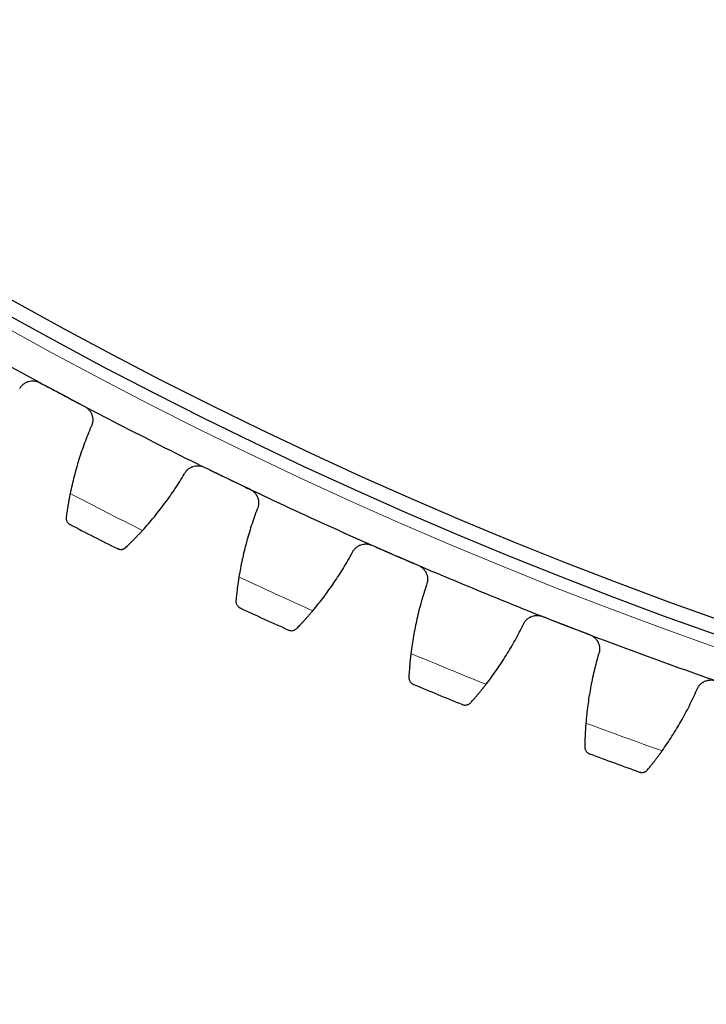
# Model space of a CAD drawing. Header units: inches. Extents: x 0 to 20790, y -12 to 14700.
# Tile 222 of 256: x 9602 to 9695, y 3924 to 4057. Entities that reach past the tile are written whole.
import ezdxf

# ---------------------------------------------------------------- set-up
doc = ezdxf.new("R2010")
doc.units = ezdxf.units.IN
doc.layers.add('1', color=7, linetype='Continuous', true_color=0xffffff)
doc.layers.add('254', color=7, linetype='Continuous', true_color=0xffffff)
doc.styles.add('latin_extended', font='simplex.shx')
doc.dimstyles.get("Standard").update_dxf_attribs({"dimtxt": 0.18, "dimasz": 0.18, "dimexe": 0.18, "dimexo": 0.0625, "dimgap": 0.09, "dimtad": 0, "dimtih": 1, "dimtoh": 1, "dimdec": 4, "dimzin": 0, "dimdsep": 46, "dimtxsty": 'Standard', "dimcen": 0.09, "dimadec": 0, "dimazin": 0, "dimtfac": 1, "dimtdec": 4, "dimtofl": 0, "dimtmove": 0, "dimatfit": 3, "dimfxl": 1, "dimtolj": 1, "dimtzin": 0, "dimarcsym": 0})

# ---------------------------------------------------------------- blocks, each defined once
blk = doc.blocks.new('_U9')
at = {"layer": '254', "color": 3, "linetype": 'Continuous', "lineweight": 13, "transparency": 16777216}
for p, q in [((9407.39, 3974.26), (9407.39, 3016.26)), ((10393.39, 3974.26), (10393.39, 3016.26)), ((9529.89, 3051.26), (10270.89, 3051.26))]:
    blk.add_line(p, q, dxfattribs=at)
at = {"layer": '254', "color": 3, "transparency": 16777216}
for points in [[(9529.89, 3071.67), (9529.89, 3030.84), (9407.39, 3051.26)], [(10270.89, 3030.84), (10270.89, 3071.67), (10393.39, 3051.26)]]:
    blk.add_solid(points, dxfattribs=at)
at = {"layer": 'Defpoints', "color": 0, "transparency": 16777216}
for p in [(9407.39, 4009.26), (10393.39, 4009.26), (10393.39, 3051.26)]:
    blk.add_point(p, dxfattribs=at)
at = {"layer": '254', "color": 2, "lineweight": 13, "transparency": 16777216, "insert": (9745.81, 3235.01), "char_height": 122.5, "attachment_point": 1, "style": 'latin_extended'}
blk.add_mtext('\\A1;986', dxfattribs=at)
blk = doc.blocks.new('_U10')
at = {"layer": '254', "color": 3, "linetype": 'Continuous', "lineweight": 13, "transparency": 16777216}
for p, q in [((9225.39, 4019.26), (9225.39, 2736.26)), ((10575.39, 4019.26), (10575.39, 2736.26)), ((9347.89, 2771.26), (10452.89, 2771.26))]:
    blk.add_line(p, q, dxfattribs=at)
at = {"layer": '254', "color": 3, "transparency": 16777216}
for points in [[(9347.89, 2791.67), (9347.89, 2750.84), (9225.39, 2771.26)], [(10452.89, 2750.84), (10452.89, 2791.67), (10575.39, 2771.26)]]:
    blk.add_solid(points, dxfattribs=at)
at = {"layer": 'Defpoints', "color": 0, "transparency": 16777216}
for p in [(9225.39, 4054.26), (10575.39, 4054.26), (10575.39, 2771.26)]:
    blk.add_point(p, dxfattribs=at)
at = {"layer": '254', "color": 2, "lineweight": 13, "transparency": 16777216, "insert": (9696.23, 2955.01), "char_height": 122.5, "attachment_point": 1, "style": 'latin_extended'}
blk.add_mtext('\\A1;1350', dxfattribs=at)
blk = doc.blocks.new('_U13')
at = {"layer": '254', "color": 3, "linetype": 'Continuous', "lineweight": 13, "transparency": 16777216}
for p, q in [((9865.39, 4554.26), (8773.7, 4554.26)), ((8808.7, 4431.76), (8808.7, 3523.76)), ((9580.24, 3401.26), (8773.7, 3401.26))]:
    blk.add_line(p, q, dxfattribs=at)
at = {"layer": '254', "color": 3, "transparency": 16777216}
for points in [[(8829.12, 4431.76), (8788.28, 4431.76), (8808.7, 4554.26)], [(8788.28, 3523.76), (8829.12, 3523.76), (8808.7, 3401.26)]]:
    blk.add_solid(points, dxfattribs=at)
at = {"layer": 'Defpoints', "color": 0, "transparency": 16777216}
for p in [(9900.39, 4554.26), (8808.7, 3401.26), (9615.24, 3401.26)]:
    blk.add_point(p, dxfattribs=at)
at = {"layer": '254', "color": 2, "lineweight": 13, "transparency": 16777216, "insert": (8624.95, 3792.59), "char_height": 122.5, "attachment_point": 1, "rotation": 90, "style": 'latin_extended'}
blk.add_mtext('\\A1;1153', dxfattribs=at)

msp = doc.modelspace()

# ---------------------------------------------------------------- linework, layer by layer
at = {"layer": '1', "color": 110, "linetype": 'Continuous', "lineweight": 13}
msp.add_circle((9900.394, 4554.257), 616.6, dxfattribs=at)
at = {"layer": '1', "color": 2, "linetype": 'Continuous', "lineweight": 25}
for radius in [615, 613]:
    msp.add_circle((9900.394, 4554.257), radius, dxfattribs=at)
for radius, start, end in [(621, 239.617834, 241.910828), (621, 241.910828, 244.203822), (621, 244.203822, 246.496815), (636, 242.7364, 243.37825), (621, 246.496815, 248.789809), (636, 245.029393, 245.671244), (621, 248.789809, 251.082803), (636, 247.322387, 247.964237), (636, 249.61538, 250.257231)]:
    msp.add_arc((9900.394, 4554.257), radius, start, end, dxfattribs=at)
at = {"layer": '1', "color": 110, "linetype": 'Continuous', "lineweight": 13}
for start, end in [(242.562964, 243.551685), (244.855958, 245.844679), (247.148952, 248.137673), (249.441945, 250.430666)]:
    msp.add_arc((9900.394, 4554.257), 632.294, start, end, dxfattribs=at)
at = {"layer": '1', "color": 2, "linetype": 'Continuous', "lineweight": 25}
for points, knots in [([(9602.269, 4007.211), (9602.331, 4007.325), (9602.403, 4007.43), (9602.525, 4007.578), (9602.568, 4007.625), (9602.636, 4007.693), (9602.659, 4007.715), (9602.707, 4007.758), (9602.732, 4007.78), (9602.856, 4007.882), (9602.963, 4007.953), (9603.133, 4008.045), (9603.191, 4008.073), (9603.281, 4008.111), (9603.312, 4008.123), (9603.373, 4008.145), (9603.404, 4008.155), (9603.559, 4008.203), (9603.686, 4008.23), (9603.849, 4008.247), (9603.882, 4008.249), (9603.947, 4008.253), (9603.981, 4008.254), (9604.08, 4008.255), (9604.145, 4008.252), (9604.341, 4008.233), (9604.47, 4008.209), (9604.63, 4008.161), (9604.662, 4008.151), (9604.725, 4008.128), (9604.756, 4008.117), (9604.848, 4008.079), (9604.908, 4008.05), (9604.967, 4008.019)], [0, 0, 0, 0, 0.125, 0.125, 0.1875, 0.1875, 0.21875, 0.21875, 0.25, 0.25, 0.375, 0.375, 0.4375, 0.4375, 0.46875, 0.46875, 0.5, 0.5, 0.625, 0.625, 0.65625, 0.65625, 0.6875, 0.6875, 0.75, 0.75, 0.875, 0.875, 0.90625, 0.90625, 0.9375, 0.9375, 1, 1, 1, 1]), ([(9611.031, 4004.782), (9611.09, 4004.751), (9611.204, 4004.683), (9611.362, 4004.565), (9611.46, 4004.476), (9611.53, 4004.405), (9611.553, 4004.381), (9611.598, 4004.332), (9611.619, 4004.307), (9611.723, 4004.179), (9611.795, 4004.07), (9611.872, 4003.926), (9611.887, 4003.896), (9611.908, 4003.851), (9611.914, 4003.836), (9611.928, 4003.806), (9611.96, 4003.731), (9612.008, 4003.593), (9612.039, 4003.467), (9612.064, 4003.34), (9612.074, 4003.276), (9612.093, 4003.082), (9612.093, 4002.953), (9612.074, 4002.762), (9612.065, 4002.699), (9612.047, 4002.604), (9612.04, 4002.573), (9612.024, 4002.51), (9612.016, 4002.479), (9611.97, 4002.325), (9611.922, 4002.206), (9611.862, 4002.092)], [0, 0, 0, 0, 0.0625, 0.125, 0.1875, 0.1875, 0.21875, 0.21875, 0.25, 0.25, 0.375, 0.375, 0.40625, 0.40625, 0.421875, 0.421875, 0.4375, 0.5, 0.5625, 0.5625, 0.625, 0.625, 0.75, 0.75, 0.8125, 0.8125, 0.84375, 0.84375, 0.875, 0.875, 1, 1, 1, 1]), ([(9624.395, 3995.721), (9624.452, 3995.837), (9624.52, 3995.946), (9624.636, 3996.098), (9624.677, 3996.147), (9624.742, 3996.217), (9624.765, 3996.24), (9624.811, 3996.286), (9624.834, 3996.308), (9624.955, 3996.415), (9625.058, 3996.491), (9625.225, 3996.589), (9625.282, 3996.619), (9625.37, 3996.661), (9625.4, 3996.674), (9625.461, 3996.699), (9625.491, 3996.71), (9625.644, 3996.764), (9625.77, 3996.796), (9625.932, 3996.819), (9625.965, 3996.823), (9626.03, 3996.829), (9626.063, 3996.832), (9626.162, 3996.836), (9626.228, 3996.836), (9626.425, 3996.826), (9626.555, 3996.806), (9626.716, 3996.765), (9626.748, 3996.756), (9626.812, 3996.736), (9626.843, 3996.725), (9626.937, 3996.691), (9626.998, 3996.665), (9627.059, 3996.636)], [0, 0, 0, 0, 0.125, 0.125, 0.1875, 0.1875, 0.21875, 0.21875, 0.25, 0.25, 0.375, 0.375, 0.4375, 0.4375, 0.46875, 0.46875, 0.5, 0.5, 0.625, 0.625, 0.65625, 0.65625, 0.6875, 0.6875, 0.75, 0.75, 0.875, 0.875, 0.90625, 0.90625, 0.9375, 0.9375, 1, 1, 1, 1]), ([(9609.05, 3993.084), (9609.017, 3992.922), (9608.985, 3992.763), (9608.925, 3992.452), (9608.868, 3992.146), (9608.815, 3991.852), (9608.778, 3991.636), (9608.766, 3991.565), (9608.748, 3991.46), (9608.743, 3991.425), (9608.731, 3991.356), (9608.726, 3991.322), (9608.698, 3991.153), (9608.657, 3990.893), (9608.621, 3990.655), (9608.588, 3990.428), (9608.572, 3990.32), (9608.554, 3990.192), (9608.551, 3990.167), (9608.544, 3990.117), (9608.534, 3990.045), (9608.525, 3989.976), (9608.519, 3989.932)], [0, 0, 0, 0, 0.125, 0.125, 0.25, 0.375, 0.375, 0.4375, 0.4375, 0.46875, 0.46875, 0.5, 0.5, 0.625, 0.75, 0.75, 0.875, 0.875, 0.90625, 0.90625, 0.9375, 1, 1, 1, 1]), ([(9633.247, 3993.645), (9633.307, 3993.616), (9633.424, 3993.552), (9633.587, 3993.441), (9633.688, 3993.356), (9633.761, 3993.288), (9633.785, 3993.265), (9633.831, 3993.218), (9633.854, 3993.193), (9633.963, 3993.07), (9634.039, 3992.964), (9634.122, 3992.823), (9634.137, 3992.794), (9634.16, 3992.75), (9634.167, 3992.735), (9634.182, 3992.706), (9634.217, 3992.632), (9634.271, 3992.496), (9634.307, 3992.371), (9634.337, 3992.246), (9634.349, 3992.182), (9634.376, 3991.988), (9634.381, 3991.86), (9634.37, 3991.668), (9634.363, 3991.604), (9634.349, 3991.509), (9634.343, 3991.477), (9634.33, 3991.414), (9634.323, 3991.383), (9634.284, 3991.227), (9634.24, 3991.106), (9634.185, 3990.99)], [0, 0, 0, 0, 0.0625, 0.125, 0.1875, 0.1875, 0.21875, 0.21875, 0.25, 0.25, 0.375, 0.375, 0.40625, 0.40625, 0.421875, 0.421875, 0.4375, 0.5, 0.5625, 0.5625, 0.625, 0.625, 0.75, 0.75, 0.8125, 0.8125, 0.84375, 0.84375, 0.875, 0.875, 1, 1, 1, 1]), ([(9608.519, 3989.932), (9608.511, 3989.871), (9608.509, 3989.813), (9608.514, 3989.7), (9608.521, 3989.646), (9608.543, 3989.541), (9608.558, 3989.491), (9608.594, 3989.395), (9608.616, 3989.349), (9608.666, 3989.262), (9608.693, 3989.221), (9608.754, 3989.144), (9608.786, 3989.108), (9608.855, 3989.042), (9608.892, 3989.012), (9608.95, 3988.971), (9608.98, 3988.951), (9609.016, 3988.93), (9609.034, 3988.92), (9609.042, 3988.916), (9609.047, 3988.913), (9609.05, 3988.912), (9609.052, 3988.911)], [0, 0, 0, 0, 0.125, 0.125, 0.25, 0.25, 0.375, 0.375, 0.5, 0.5, 0.625, 0.625, 0.75, 0.75, 0.875, 0.875, 0.9375, 0.96875, 0.984375, 0.9921875, 0.9921875, 1, 1, 1, 1]), ([(9616.543, 3985.854), (9616.607, 3985.915), (9616.676, 3985.981), (9616.822, 3986.123), (9616.977, 3986.274), (9617.149, 3986.443), (9617.261, 3986.555), (9617.284, 3986.578), (9617.33, 3986.624), (9617.353, 3986.647), (9617.423, 3986.718), (9617.471, 3986.766), (9617.615, 3986.912), (9617.713, 3987.013), (9617.915, 3987.221), (9618.018, 3987.328), (9618.176, 3987.494), (9618.229, 3987.55), (9618.31, 3987.636), (9618.337, 3987.665), (9618.391, 3987.723), (9618.418, 3987.752), (9618.555, 3987.899), (9618.665, 3988.018), (9618.776, 3988.141)], [0, 0, 0, 0, 0.125, 0.125, 0.25, 0.375, 0.375, 0.40625, 0.40625, 0.4375, 0.4375, 0.5, 0.5, 0.625, 0.625, 0.75, 0.75, 0.8125, 0.8125, 0.84375, 0.84375, 0.875, 0.875, 1, 1, 1, 1]), ([(9646.963, 3985.126), (9647.016, 3985.244), (9647.079, 3985.355), (9647.188, 3985.512), (9647.227, 3985.562), (9647.29, 3985.635), (9647.311, 3985.659), (9647.356, 3985.706), (9647.378, 3985.73), (9647.494, 3985.841), (9647.595, 3985.921), (9647.757, 3986.026), (9647.813, 3986.059), (9647.9, 3986.104), (9647.929, 3986.118), (9647.989, 3986.145), (9648.018, 3986.158), (9648.169, 3986.218), (9648.294, 3986.254), (9648.455, 3986.284), (9648.487, 3986.29), (9648.552, 3986.299), (9648.585, 3986.302), (9648.684, 3986.311), (9648.75, 3986.313), (9648.947, 3986.311), (9649.077, 3986.296), (9649.24, 3986.262), (9649.272, 3986.254), (9649.337, 3986.237), (9649.369, 3986.227), (9649.464, 3986.197), (9649.526, 3986.173), (9649.588, 3986.147)], [0, 0, 0, 0, 0.125, 0.125, 0.1875, 0.1875, 0.21875, 0.21875, 0.25, 0.25, 0.375, 0.375, 0.4375, 0.4375, 0.46875, 0.46875, 0.5, 0.5, 0.625, 0.625, 0.65625, 0.65625, 0.6875, 0.6875, 0.75, 0.75, 0.875, 0.875, 0.90625, 0.90625, 0.9375, 0.9375, 1, 1, 1, 1]), ([(9615.403, 3985.683), (9615.405, 3985.682), (9615.406, 3985.681), (9615.409, 3985.68), (9615.41, 3985.679), (9615.414, 3985.677), (9615.422, 3985.673), (9615.441, 3985.665), (9615.479, 3985.648), (9615.512, 3985.636), (9615.58, 3985.613), (9615.626, 3985.601), (9615.766, 3985.576), (9615.863, 3985.572), (9616.011, 3985.588), (9616.061, 3985.597), (9616.135, 3985.617), (9616.16, 3985.625), (9616.21, 3985.643), (9616.235, 3985.653), (9616.309, 3985.686), (9616.358, 3985.712), (9616.453, 3985.775), (9616.499, 3985.812), (9616.543, 3985.854)], [0, 0, 0, 0, 0.0039063, 0.0039063, 0.0078125, 0.0078125, 0.015625, 0.03125, 0.0625, 0.125, 0.125, 0.25, 0.25, 0.5, 0.5, 0.625, 0.625, 0.6875, 0.6875, 0.75, 0.75, 0.875, 0.875, 1, 1, 1, 1]), ([(9655.891, 3983.405), (9655.952, 3983.379), (9656.071, 3983.32), (9656.238, 3983.215), (9656.343, 3983.134), (9656.418, 3983.07), (9656.443, 3983.047), (9656.491, 3983.002), (9656.515, 3982.979), (9656.629, 3982.86), (9656.709, 3982.757), (9656.798, 3982.619), (9656.814, 3982.591), (9656.839, 3982.548), (9656.847, 3982.533), (9656.862, 3982.504), (9656.9, 3982.432), (9656.96, 3982.298), (9657.001, 3982.175), (9657.036, 3982.051), (9657.051, 3981.988), (9657.085, 3981.795), (9657.095, 3981.667), (9657.092, 3981.475), (9657.088, 3981.411), (9657.077, 3981.315), (9657.073, 3981.283), (9657.062, 3981.22), (9657.057, 3981.188), (9657.023, 3981.031), (9656.985, 3980.908), (9656.934, 3980.79)], [0, 0, 0, 0, 0.0625, 0.125, 0.1875, 0.1875, 0.21875, 0.21875, 0.25, 0.25, 0.375, 0.375, 0.40625, 0.40625, 0.421875, 0.421875, 0.4375, 0.5, 0.5625, 0.5625, 0.625, 0.625, 0.75, 0.75, 0.8125, 0.8125, 0.84375, 0.84375, 0.875, 0.875, 1, 1, 1, 1]), ([(9631.735, 3981.877), (9631.709, 3981.714), (9631.684, 3981.554), (9631.636, 3981.24), (9631.591, 3980.932), (9631.551, 3980.636), (9631.522, 3980.419), (9631.513, 3980.348), (9631.499, 3980.242), (9631.495, 3980.207), (9631.486, 3980.137), (9631.482, 3980.103), (9631.461, 3979.933), (9631.43, 3979.672), (9631.404, 3979.432), (9631.38, 3979.204), (9631.369, 3979.095), (9631.356, 3978.967), (9631.354, 3978.942), (9631.349, 3978.892), (9631.342, 3978.819), (9631.335, 3978.75), (9631.331, 3978.706)], [0, 0, 0, 0, 0.125, 0.125, 0.25, 0.375, 0.375, 0.4375, 0.4375, 0.46875, 0.46875, 0.5, 0.5, 0.625, 0.75, 0.75, 0.875, 0.875, 0.90625, 0.90625, 0.9375, 1, 1, 1, 1]), ([(9631.331, 3978.706), (9631.325, 3978.645), (9631.326, 3978.587), (9631.335, 3978.474), (9631.344, 3978.42), (9631.37, 3978.317), (9631.387, 3978.267), (9631.428, 3978.172), (9631.452, 3978.127), (9631.505, 3978.042), (9631.534, 3978.002), (9631.597, 3977.928), (9631.631, 3977.894), (9631.703, 3977.831), (9631.741, 3977.802), (9631.8, 3977.763), (9631.831, 3977.745), (9631.867, 3977.725), (9631.886, 3977.716), (9631.894, 3977.712), (9631.899, 3977.709), (9631.902, 3977.708), (9631.905, 3977.707)], [0, 0, 0, 0, 0.125, 0.125, 0.25, 0.25, 0.375, 0.375, 0.5, 0.5, 0.625, 0.625, 0.75, 0.75, 0.875, 0.875, 0.9375, 0.96875, 0.984375, 0.9921875, 0.9921875, 1, 1, 1, 1]), ([(9639.511, 3974.952), (9639.573, 3975.016), (9639.639, 3975.085), (9639.78, 3975.232), (9639.929, 3975.389), (9640.093, 3975.565), (9640.201, 3975.682), (9640.223, 3975.705), (9640.267, 3975.753), (9640.289, 3975.777), (9640.357, 3975.851), (9640.402, 3975.9), (9640.54, 3976.052), (9640.635, 3976.157), (9640.828, 3976.373), (9640.927, 3976.484), (9641.078, 3976.657), (9641.129, 3976.715), (9641.206, 3976.804), (9641.232, 3976.833), (9641.283, 3976.894), (9641.31, 3976.924), (9641.44, 3977.076), (9641.546, 3977.2), (9641.652, 3977.326)], [0, 0, 0, 0, 0.125, 0.125, 0.25, 0.375, 0.375, 0.40625, 0.40625, 0.4375, 0.4375, 0.5, 0.5, 0.625, 0.625, 0.75, 0.75, 0.8125, 0.8125, 0.84375, 0.84375, 0.875, 0.875, 1, 1, 1, 1]), ([(9669.937, 3975.442), (9669.984, 3975.562), (9670.043, 3975.675), (9670.146, 3975.836), (9670.183, 3975.888), (9670.243, 3975.964), (9670.263, 3975.989), (9670.306, 3976.038), (9670.327, 3976.062), (9670.439, 3976.178), (9670.536, 3976.262), (9670.694, 3976.373), (9670.748, 3976.408), (9670.833, 3976.456), (9670.862, 3976.472), (9670.921, 3976.501), (9670.95, 3976.515), (9671.098, 3976.582), (9671.221, 3976.623), (9671.381, 3976.659), (9671.413, 3976.666), (9671.478, 3976.677), (9671.511, 3976.682), (9671.609, 3976.695), (9671.674, 3976.7), (9671.871, 3976.705), (9672.002, 3976.696), (9672.166, 3976.668), (9672.199, 3976.661), (9672.264, 3976.647), (9672.296, 3976.639), (9672.393, 3976.612), (9672.456, 3976.591), (9672.518, 3976.567)], [0, 0, 0, 0, 0.125, 0.125, 0.1875, 0.1875, 0.21875, 0.21875, 0.25, 0.25, 0.375, 0.375, 0.4375, 0.4375, 0.46875, 0.46875, 0.5, 0.5, 0.625, 0.625, 0.65625, 0.65625, 0.6875, 0.6875, 0.75, 0.75, 0.875, 0.875, 0.90625, 0.90625, 0.9375, 0.9375, 1, 1, 1, 1]), ([(9638.38, 3974.735), (9638.381, 3974.735), (9638.383, 3974.734), (9638.385, 3974.733), (9638.387, 3974.732), (9638.391, 3974.731), (9638.399, 3974.727), (9638.418, 3974.719), (9638.457, 3974.704), (9638.491, 3974.693), (9638.559, 3974.673), (9638.605, 3974.663), (9638.747, 3974.643), (9638.844, 3974.643), (9638.991, 3974.665), (9639.04, 3974.677), (9639.114, 3974.7), (9639.139, 3974.708), (9639.188, 3974.728), (9639.212, 3974.739), (9639.285, 3974.775), (9639.333, 3974.803), (9639.425, 3974.87), (9639.469, 3974.908), (9639.511, 3974.952)], [0, 0, 0, 0, 0.0039062, 0.0039062, 0.0078125, 0.0078125, 0.015625, 0.03125, 0.0625, 0.125, 0.125, 0.25, 0.25, 0.5, 0.5, 0.625, 0.625, 0.6875, 0.6875, 0.75, 0.75, 0.875, 0.875, 1, 1, 1, 1]), ([(9678.926, 3974.08), (9678.989, 3974.056), (9679.11, 3974.002), (9679.281, 3973.904), (9679.389, 3973.827), (9679.467, 3973.766), (9679.492, 3973.744), (9679.542, 3973.701), (9679.567, 3973.678), (9679.685, 3973.564), (9679.77, 3973.465), (9679.864, 3973.33), (9679.882, 3973.303), (9679.908, 3973.261), (9679.916, 3973.247), (9679.933, 3973.218), (9679.974, 3973.147), (9680.039, 3973.016), (9680.085, 3972.895), (9680.125, 3972.772), (9680.142, 3972.71), (9680.184, 3972.519), (9680.199, 3972.391), (9680.204, 3972.199), (9680.202, 3972.135), (9680.195, 3972.039), (9680.192, 3972.007), (9680.184, 3971.943), (9680.18, 3971.911), (9680.153, 3971.753), (9680.119, 3971.629), (9680.073, 3971.508)], [0, 0, 0, 0, 0.0625, 0.125, 0.1875, 0.1875, 0.21875, 0.21875, 0.25, 0.25, 0.375, 0.375, 0.40625, 0.40625, 0.421875, 0.421875, 0.4375, 0.5, 0.5625, 0.5625, 0.625, 0.625, 0.75, 0.75, 0.8125, 0.8125, 0.84375, 0.84375, 0.875, 0.875, 1, 1, 1, 1]), ([(9654.851, 3971.586), (9654.831, 3971.422), (9654.812, 3971.261), (9654.777, 3970.946), (9654.745, 3970.636), (9654.716, 3970.339), (9654.696, 3970.121), (9654.69, 3970.05), (9654.681, 3969.943), (9654.678, 3969.908), (9654.672, 3969.838), (9654.669, 3969.804), (9654.655, 3969.633), (9654.635, 3969.37), (9654.618, 3969.13), (9654.603, 3968.901), (9654.596, 3968.792), (9654.589, 3968.664), (9654.587, 3968.638), (9654.584, 3968.589), (9654.58, 3968.515), (9654.576, 3968.446), (9654.574, 3968.402)], [0, 0, 0, 0, 0.125, 0.125, 0.25, 0.375, 0.375, 0.4375, 0.4375, 0.46875, 0.46875, 0.5, 0.5, 0.625, 0.75, 0.75, 0.875, 0.875, 0.90625, 0.90625, 0.9375, 1, 1, 1, 1]), ([(9654.574, 3968.402), (9654.571, 3968.341), (9654.573, 3968.282), (9654.587, 3968.17), (9654.599, 3968.117), (9654.629, 3968.014), (9654.648, 3967.965), (9654.692, 3967.872), (9654.718, 3967.828), (9654.774, 3967.745), (9654.805, 3967.707), (9654.871, 3967.635), (9654.906, 3967.602), (9654.98, 3967.542), (9655.02, 3967.515), (9655.081, 3967.478), (9655.112, 3967.461), (9655.149, 3967.443), (9655.168, 3967.435), (9655.176, 3967.431), (9655.182, 3967.429), (9655.184, 3967.428), (9655.187, 3967.426)], [0, 0, 0, 0, 0.125, 0.125, 0.25, 0.25, 0.375, 0.375, 0.5, 0.5, 0.625, 0.625, 0.75, 0.75, 0.875, 0.875, 0.9375, 0.96875, 0.984375, 0.9921875, 0.9921875, 1, 1, 1, 1]), ([(9693.279, 3966.685), (9693.322, 3966.807), (9693.376, 3966.922), (9693.473, 3967.087), (9693.508, 3967.141), (9693.564, 3967.219), (9693.584, 3967.244), (9693.624, 3967.295), (9693.645, 3967.32), (9693.752, 3967.441), (9693.846, 3967.528), (9693.999, 3967.646), (9694.052, 3967.683), (9694.135, 3967.734), (9694.163, 3967.751), (9694.22, 3967.783), (9694.249, 3967.798), (9694.394, 3967.87), (9694.516, 3967.916), (9694.674, 3967.959), (9694.705, 3967.967), (9694.77, 3967.981), (9694.802, 3967.987), (9694.9, 3968.004), (9694.965, 3968.011), (9695.162, 3968.024), (9695.293, 3968.02), (9695.458, 3967.999), (9695.491, 3967.994), (9695.557, 3967.982), (9695.589, 3967.975), (9695.687, 3967.952), (9695.751, 3967.934), (9695.814, 3967.912)], [0, 0, 0, 0, 0.125, 0.125, 0.1875, 0.1875, 0.21875, 0.21875, 0.25, 0.25, 0.375, 0.375, 0.4375, 0.4375, 0.46875, 0.46875, 0.5, 0.5, 0.625, 0.625, 0.65625, 0.65625, 0.6875, 0.6875, 0.75, 0.75, 0.875, 0.875, 0.90625, 0.90625, 0.9375, 0.9375, 1, 1, 1, 1]), ([(9662.898, 3964.978), (9662.957, 3965.044), (9663.021, 3965.116), (9663.155, 3965.269), (9663.298, 3965.432), (9663.455, 3965.614), (9663.558, 3965.735), (9663.579, 3965.759), (9663.621, 3965.809), (9663.642, 3965.834), (9663.707, 3965.91), (9663.75, 3965.961), (9663.882, 3966.119), (9663.972, 3966.227), (9664.157, 3966.451), (9664.251, 3966.566), (9664.395, 3966.744), (9664.443, 3966.804), (9664.517, 3966.896), (9664.542, 3966.927), (9664.591, 3966.989), (9664.616, 3967.02), (9664.74, 3967.177), (9664.841, 3967.306), (9664.942, 3967.436)], [0, 0, 0, 0, 0.125, 0.125, 0.25, 0.375, 0.375, 0.40625, 0.40625, 0.4375, 0.4375, 0.5, 0.5, 0.625, 0.625, 0.75, 0.75, 0.8125, 0.8125, 0.84375, 0.84375, 0.875, 0.875, 1, 1, 1, 1]), ([(9661.776, 3964.716), (9661.778, 3964.716), (9661.779, 3964.715), (9661.782, 3964.714), (9661.783, 3964.714), (9661.787, 3964.712), (9661.796, 3964.709), (9661.815, 3964.702), (9661.854, 3964.688), (9661.888, 3964.678), (9661.957, 3964.661), (9662.004, 3964.653), (9662.146, 3964.639), (9662.243, 3964.643), (9662.389, 3964.671), (9662.438, 3964.684), (9662.511, 3964.71), (9662.535, 3964.72), (9662.584, 3964.741), (9662.608, 3964.753), (9662.679, 3964.792), (9662.725, 3964.822), (9662.815, 3964.893), (9662.858, 3964.933), (9662.898, 3964.978)], [0, 0, 0, 0, 0.0039063, 0.0039063, 0.0078125, 0.0078125, 0.015625, 0.03125, 0.0625, 0.125, 0.125, 0.25, 0.25, 0.5, 0.5, 0.625, 0.625, 0.6875, 0.6875, 0.75, 0.75, 0.875, 0.875, 1, 1, 1, 1]), ([(9678.36, 3962.229), (9678.347, 3962.064), (9678.334, 3961.903), (9678.312, 3961.586), (9678.292, 3961.275), (9678.275, 3960.977), (9678.264, 3960.759), (9678.26, 3960.687), (9678.256, 3960.58), (9678.254, 3960.545), (9678.251, 3960.475), (9678.249, 3960.44), (9678.242, 3960.269), (9678.232, 3960.006), (9678.225, 3959.765), (9678.219, 3959.536), (9678.217, 3959.427), (9678.215, 3959.298), (9678.214, 3959.273), (9678.213, 3959.223), (9678.212, 3959.149), (9678.211, 3959.08), (9678.211, 3959.035)], [0, 0, 0, 0, 0.125, 0.125, 0.25, 0.375, 0.375, 0.4375, 0.4375, 0.46875, 0.46875, 0.5, 0.5, 0.625, 0.75, 0.75, 0.875, 0.875, 0.90625, 0.90625, 0.9375, 1, 1, 1, 1]), ([(9678.211, 3959.035), (9678.21, 3958.975), (9678.215, 3958.916), (9678.233, 3958.805), (9678.247, 3958.752), (9678.281, 3958.651), (9678.302, 3958.603), (9678.35, 3958.511), (9678.377, 3958.468), (9678.437, 3958.388), (9678.469, 3958.35), (9678.538, 3958.281), (9678.575, 3958.25), (9678.651, 3958.193), (9678.691, 3958.167), (9678.754, 3958.133), (9678.786, 3958.117), (9678.824, 3958.101), (9678.843, 3958.093), (9678.851, 3958.09), (9678.857, 3958.088), (9678.86, 3958.087), (9678.862, 3958.086)], [0, 0, 0, 0, 0.125, 0.125, 0.25, 0.25, 0.375, 0.375, 0.5, 0.5, 0.625, 0.625, 0.75, 0.75, 0.875, 0.875, 0.9375, 0.96875, 0.984375, 0.9921875, 0.9921875, 1, 1, 1, 1]), ([(9686.665, 3955.948), (9686.721, 3956.016), (9686.782, 3956.09), (9686.91, 3956.249), (9687.046, 3956.417), (9687.196, 3956.606), (9687.294, 3956.73), (9687.314, 3956.756), (9687.354, 3956.807), (9687.374, 3956.833), (9687.436, 3956.911), (9687.477, 3956.964), (9687.603, 3957.127), (9687.689, 3957.239), (9687.864, 3957.469), (9687.953, 3957.588), (9688.09, 3957.772), (9688.136, 3957.834), (9688.206, 3957.929), (9688.229, 3957.961), (9688.276, 3958.025), (9688.3, 3958.057), (9688.418, 3958.219), (9688.513, 3958.351), (9688.609, 3958.486)], [0, 0, 0, 0, 0.125, 0.125, 0.25, 0.375, 0.375, 0.40625, 0.40625, 0.4375, 0.4375, 0.5, 0.5, 0.625, 0.625, 0.75, 0.75, 0.8125, 0.8125, 0.84375, 0.84375, 0.875, 0.875, 1, 1, 1, 1]), ([(9685.555, 3955.641), (9685.556, 3955.641), (9685.557, 3955.64), (9685.56, 3955.639), (9685.562, 3955.639), (9685.566, 3955.638), (9685.574, 3955.635), (9685.594, 3955.628), (9685.634, 3955.616), (9685.668, 3955.608), (9685.738, 3955.594), (9685.785, 3955.587), (9685.927, 3955.579), (9686.024, 3955.586), (9686.169, 3955.62), (9686.217, 3955.635), (9686.289, 3955.664), (9686.313, 3955.675), (9686.36, 3955.698), (9686.384, 3955.711), (9686.453, 3955.753), (9686.499, 3955.785), (9686.585, 3955.859), (9686.626, 3955.901), (9686.665, 3955.948)], [0, 0, 0, 0, 0.0039063, 0.0039063, 0.0078125, 0.0078125, 0.015625, 0.03125, 0.0625, 0.125, 0.125, 0.25, 0.25, 0.5, 0.5, 0.625, 0.625, 0.6875, 0.6875, 0.75, 0.75, 0.875, 0.875, 1, 1, 1, 1])]:
    msp.add_open_spline(points, degree=3, knots=knots, dxfattribs=at)
for points in [[(9604.967, 4008.019), (9605.978, 4007.479), (9606.989, 4006.94), (9607.999, 4006.4)], [(9607.999, 4006.4), (9609.01, 4005.861), (9610.021, 4005.322), (9611.031, 4004.782)], [(9611.862, 4002.092), (9611.552, 4001.366), (9610.969, 3999.901), (9610.209, 3997.668), (9609.563, 3995.398), (9609.208, 3993.86), (9609.05, 3993.084)], [(9627.059, 3996.636), (9628.09, 3996.138), (9629.121, 3995.639), (9630.153, 3995.141)], [(9618.776, 3988.141), (9619.31, 3988.725), (9620.343, 3989.919), (9621.796, 3991.779), (9623.152, 3993.709), (9623.992, 3995.043), (9624.395, 3995.721)], [(9630.153, 3995.141), (9631.184, 3994.642), (9632.216, 3994.143), (9633.247, 3993.645)], [(9634.185, 3990.99), (9633.904, 3990.252), (9633.38, 3988.766), (9632.71, 3986.504), (9632.155, 3984.209), (9631.862, 3982.658), (9631.735, 3981.877)], [(9649.588, 3986.147), (9650.638, 3985.69), (9651.689, 3985.233), (9652.739, 3984.776)], [(9641.652, 3977.326), (9642.161, 3977.932), (9643.146, 3979.166), (9644.524, 3981.083), (9645.802, 3983.066), (9646.587, 3984.432), (9646.963, 3985.126)], [(9652.739, 3984.776), (9653.79, 3984.319), (9654.84, 3983.862), (9655.891, 3983.405)], [(9656.934, 3980.79), (9656.683, 3980.041), (9656.219, 3978.535), (9655.64, 3976.248), (9655.177, 3973.934), (9654.947, 3972.372), (9654.851, 3971.586)], [(9664.942, 3967.436), (9665.427, 3968.062), (9666.362, 3969.334), (9667.661, 3971.304), (9668.859, 3973.337), (9669.589, 3974.733), (9669.937, 3975.442)], [(9672.518, 3976.567), (9673.586, 3976.152), (9674.654, 3975.738), (9675.722, 3975.323)], [(9675.722, 3975.323), (9676.79, 3974.909), (9677.858, 3974.494), (9678.926, 3974.08)], [(9680.073, 3971.508), (9679.852, 3970.75), (9679.449, 3969.227), (9678.962, 3966.919), (9678.592, 3964.587), (9678.424, 3963.018), (9678.36, 3962.229)], [(9688.609, 3958.486), (9689.068, 3959.13), (9689.951, 3960.439), (9691.171, 3962.459), (9692.286, 3964.538), (9692.96, 3965.963), (9693.279, 3966.685)]]:
    msp.add_open_spline(points, degree=3, dxfattribs=at)

# ---------------------------------------------------------------- dimensions: what is measured, and where the dimension line sits
at = {"layer": '254', "color": 2, "linetype": 'Continuous', "lineweight": 13}
dim = msp.add_linear_dim(base=(8808.7, 3401.257), p1=(9900.394, 4554.257), p2=(9615.244, 3401.257), angle=90, dimstyle='Standard', override={"dimscale": 35, "dimtxt": 3.5, "dimasz": 3.5, "dimexe": 1, "dimexo": 1, "dimgap": 1.75, "dimtad": 1, "dimtih": 0, "dimtoh": 0, "dimdec": 2, "dimlfac": 1, "dimzin": 8, "dimdsep": 46, "dimlunit": 2, "dimtxsty": 'latin_extended', "dimsah": 1, "dimse1": 0, "dimse2": 0, "dimsd1": 0, "dimsd2": 0, "dimclrd": 3, "dimclre": 3, "dimclrt": 2, "dimtol": 0, "dimtm": -0.1, "dimtfac": 0.714286, "dimtdec": 3, "dimtofl": 1, "dimtmove": 0, "dimtzin": 8, "dimlwd": 13, "dimlwe": 13}, dxfattribs=at)
dim.commit()
dim.dimension.update_dxf_attribs({"geometry": '_U13', "text_midpoint": (8808.7, 3985.085), "dimtype": 160})
for base, p1, p2, picture, middle in [((10575.394, 2771.257), (9225.394, 4054.257), (10575.394, 4054.257), '_U10', (9900.394, 2771.257)), ((10393.394, 3051.257), (9407.394, 4009.257), (10393.394, 4009.257), '_U9', (9900.394, 3051.257))]:
    dim = msp.add_linear_dim(base=base, p1=p1, p2=p2, dimstyle='Standard', override={"dimscale": 35, "dimtxt": 3.5, "dimasz": 3.5, "dimexe": 1, "dimexo": 1, "dimgap": 1.75, "dimtad": 1, "dimtih": 1, "dimtoh": 0, "dimdec": 2, "dimlfac": 1, "dimzin": 8, "dimdsep": 46, "dimlunit": 2, "dimtxsty": 'latin_extended', "dimsah": 1, "dimse1": 0, "dimse2": 0, "dimsd1": 0, "dimsd2": 0, "dimclrd": 3, "dimclre": 3, "dimclrt": 2, "dimtol": 0, "dimtm": -0.1, "dimtfac": 0.714286, "dimtdec": 3, "dimtofl": 1, "dimtmove": 0, "dimtzin": 8, "dimlwd": 13, "dimlwe": 13}, dxfattribs=at)
    dim.commit()
    dim.dimension.update_dxf_attribs({"geometry": picture, "text_midpoint": middle, "dimtype": 160})

doc.saveas('drawing.dxf')
